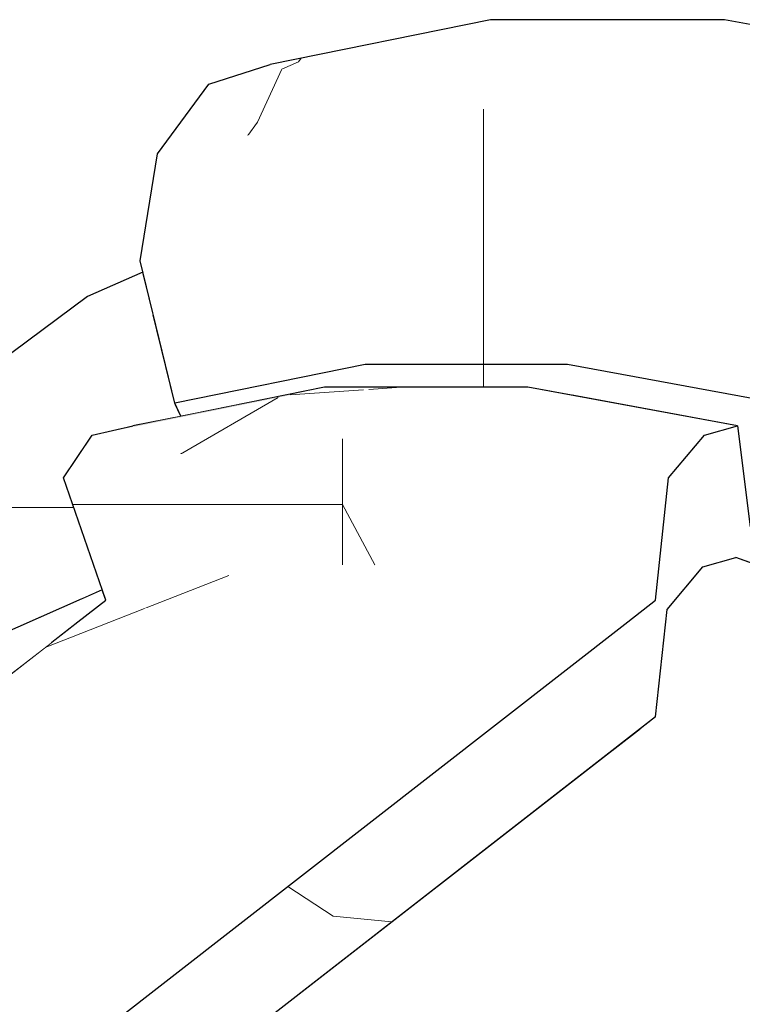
# Model space of a CAD drawing. Header units: millimetres. Extents: x -36478 to 31050, y -14811 to 11827.
# Tile 87 of 217: x -18357 to -18289, y 7838 to 7931. Entities that reach past the tile are written whole.
import ezdxf

# ---------------------------------------------------------------- set-up
doc = ezdxf.new("R2010")
doc.units = ezdxf.units.MM
doc.header["$MEASUREMENT"] = 0
doc.linetypes.add('Wipeout_Contour', pattern=[1000, 0, -1000])
doc.layers.add('Nové_Konstrukce - krov', color=7, linetype='Continuous')
doc.layers.add('Nové_Výplně - Povrchové', color=7, linetype='Continuous')

# ---------------------------------------------------------------- blocks, each defined once
blk = doc.blocks.new('výplň_2512_1', base_point=(0, 0))
at = {"color": 254, "linetype": 'Wipeout_Contour', "lineweight": 0, "ltscale": 119831.489133}
blk.add_wipeout([(-18359.364, 7872.836), (-18361.878, 7868.89), (-18354.127, 7872.305), (-18351.716, 7874.181), (-18349.086, 7876.226), (-18349.428, 7877.214)], dxfattribs=at).dxf.layer = 'Nové_Výplně - Povrchové'
blk = doc.blocks.new('výplň_2513_1', base_point=(0, 0))
at = {"color": 254, "linetype": 'Wipeout_Contour', "lineweight": 0, "ltscale": 59923.018579}
blk.add_wipeout([(-18354.127, 7872.305), (-18361.878, 7868.89), (-18360.932, 7867.013)], dxfattribs=at).dxf.layer = 'Nové_Výplně - Povrchové'
blk = doc.blocks.new('*X5029')
at = {"layer": 'Nové_Výplně - Povrchové', "linetype": 'Continuous', "lineweight": 20, "true_color": 0xffaaaa}
blk.add_hatch(color=21, dxfattribs=at).paths.add_polyline_path([(-18346.51, 7892.733), (-18350.382, 7891.85), (-18332.019, 7895.574), (-18328.387, 7896.408)])
blk = doc.blocks.new('výplň_2514_1', base_point=(0, 0))
at = {"color": 254, "linetype": 'Wipeout_Contour', "lineweight": 0, "ltscale": 79864.732147}
blk.add_wipeout([(-18346.51, 7892.733), (-18350.382, 7891.85), (-18332.019, 7895.574), (-18328.387, 7896.408)], dxfattribs=at).dxf.layer = 'Nové_Výplně - Povrchové'
at = {"layer": 'Nové_Výplně - Povrchové', "color": 21, "linetype": 'Continuous', "lineweight": 20, "true_color": 0xffaaaa}
blk.add_blockref('*X5029', (0, 0), dxfattribs=at)
blk = doc.blocks.new('výplň_2515_1', base_point=(0, 0))
at = {"color": 254, "linetype": 'Wipeout_Contour', "lineweight": 0, "ltscale": 59748.426439}
blk.add_wipeout([(-18297.038, 7865.198), (-18298.541, 7864.029), (-18297.189, 7863.778)], dxfattribs=at).dxf.layer = 'Nové_Výplně - Povrchové'
blk = doc.blocks.new('výplň_2516_1', base_point=(0, 0))
at = {"color": 254, "linetype": 'Wipeout_Contour', "lineweight": 0, "ltscale": 79667.798457}
blk.add_wipeout([(-18301.171, 7861.983), (-18299.819, 7861.733), (-18297.189, 7863.778), (-18298.541, 7864.029)], dxfattribs=at).dxf.layer = 'Nové_Výplně - Povrchové'
blk = doc.blocks.new('*X5037')
at = {"layer": 'Nové_Výplně - Povrchové', "color": 21, "linetype": 'Continuous', "lineweight": 20, "true_color": 0xffaaaa}
for p, q in [((-18331.629, 7895.664), (-18324.686, 7896.156)), ((-18324.186, 7896.191), (-18321.128, 7896.408))]:
    blk.add_line(p, q, dxfattribs=at)
blk = doc.blocks.new('výplň_2518_1', base_point=(0, 0))
at = {"color": 254, "linetype": 'Wipeout_Contour', "lineweight": 0, "ltscale": 79798.520072}
blk.add_wipeout([(-18309.12, 7896.408), (-18328.387, 7896.408), (-18332.019, 7895.574), (-18312.497, 7895.574)], dxfattribs=at).dxf.layer = 'Nové_Výplně - Povrchové'
at = {"layer": 'Nové_Výplně - Povrchové', "color": 21, "linetype": 'Continuous', "lineweight": 20, "true_color": 0xffaaaa}
blk.add_blockref('*X5037', (0, 0), dxfattribs=at)
blk = doc.blocks.new('výplň_2519_1', base_point=(0, 0))
at = {"color": 254, "linetype": 'Wipeout_Contour', "lineweight": 0, "ltscale": 79731.385635}
blk.add_wipeout([(-18312.497, 7895.574), (-18315.656, 7891.498), (-18295.805, 7887.818), (-18292.409, 7891.85)], dxfattribs=at).dxf.layer = 'Nové_Výplně - Povrchové'
blk = doc.blocks.new('výplň_2520_1', base_point=(0, 0))
at = {"color": 254, "linetype": 'Wipeout_Contour', "lineweight": 0, "ltscale": 79723.322846}
blk.add_wipeout([(-18309.12, 7896.408), (-18312.497, 7895.574), (-18292.409, 7891.85), (-18289.295, 7892.733)], dxfattribs=at).dxf.layer = 'Nové_Výplně - Povrchové'
blk = doc.blocks.new('výplň_2527_1', base_point=(0, 0))
at = {"color": 254, "linetype": 'Wipeout_Contour', "lineweight": 0, "ltscale": 119663.531452}
blk.add_wipeout([(-18283.922, 7855.915), (-18408.65, 7758.905), (-18405.568, 7757.201), (-18403.489, 7755.659), (-18394.899, 7749.135), (-18268.544, 7847.411)], dxfattribs=at).dxf.layer = 'Nové_Výplně - Povrchové'
blk = doc.blocks.new('výplň_2529_1', base_point=(0, 0))
at = {"color": 254, "linetype": 'Wipeout_Contour', "lineweight": 0, "ltscale": 99600.400445}
blk.add_wipeout([(-18268.544, 7847.411), (-18394.899, 7749.135), (-18385.621, 7742.088), (-18381.209, 7737.656), (-18254.151, 7836.479)], dxfattribs=at).dxf.layer = 'Nové_Výplně - Povrchové'
blk = doc.blocks.new('*X5063')
at = {"layer": 'Nové_Výplně - Povrchové', "color": 21, "linetype": 'Continuous', "lineweight": 20, "true_color": 0xffaaaa}
for p, q in [((-18331.857, 7849.143), (-18327.561, 7846.339)), ((-18327.561, 7846.339), (-18321.998, 7845.784)), ((-18356.861, 7829.696), (-18360.728, 7815.661)), ((-18388.146, 7805.363), (-18389.393, 7800.838)), ((-18389.531, 7800.338), (-18392.014, 7791.328))]:
    blk.add_line(p, q, dxfattribs=at)
blk = doc.blocks.new('výplň_2531_1', base_point=(0, 0))
at = {"color": 254, "linetype": 'Wipeout_Contour', "lineweight": 0, "ltscale": 299002.849603}
blk.add_wipeout([(-18432.563, 7770.816), (-18425.547, 7768.249), (-18423.291, 7767.001), (-18297.038, 7865.198), (-18295.958, 7875.37), (-18292.562, 7879.402), (-18289.447, 7880.285), (-18285.863, 7878.973), (-18285.82, 7882.453), (-18285.297, 7885.357), (-18288.085, 7883.188), (-18289.295, 7892.733), (-18292.409, 7891.85), (-18295.805, 7887.818), (-18297.036, 7876.226)], dxfattribs=at).dxf.layer = 'Nové_Výplně - Povrchové'
at = {"layer": 'Nové_Výplně - Povrchové', "color": 21, "linetype": 'Continuous', "lineweight": 20, "true_color": 0xffaaaa}
blk.add_blockref('*X5063', (0, 0), dxfattribs=at)
blk = doc.blocks.new('výplň_2532_1', base_point=(0, 0))
at = {"color": 254, "linetype": 'Wipeout_Contour', "lineweight": 0, "ltscale": 79786.704538}
blk.add_wipeout([(-18299.819, 7861.733), (-18422.312, 7766.46), (-18408.65, 7758.905), (-18283.922, 7855.915)], dxfattribs=at).dxf.layer = 'Nové_Výplně - Povrchové'
blk = doc.blocks.new('výplň_2538_1', base_point=(0, 0))
at = {"color": 254, "linetype": 'Wipeout_Contour', "lineweight": 0, "ltscale": 79631.311735}
blk.add_wipeout([(-18297.189, 7863.778), (-18299.819, 7861.733), (-18283.922, 7855.915), (-18281.292, 7857.961)], dxfattribs=at).dxf.layer = 'Nové_Výplně - Povrchové'
blk = doc.blocks.new('výplň_2542_1', base_point=(0, 0))
at = {"color": 254, "linetype": 'Wipeout_Contour', "lineweight": 0, "ltscale": 79626.714268}
blk.add_wipeout([(-18289.447, 7880.285), (-18292.562, 7879.402), (-18274.617, 7872.836), (-18271.765, 7873.814)], dxfattribs=at).dxf.layer = 'Nové_Výplně - Povrchové'
blk = doc.blocks.new('výplň_2546_1', base_point=(0, 0))
at = {"color": 254, "linetype": 'Wipeout_Contour', "lineweight": 0, "ltscale": 99548.376297}
blk.add_wipeout([(-18297.038, 7865.198), (-18297.189, 7863.778), (-18281.292, 7857.961), (-18278.25, 7868.89), (-18295.958, 7875.37)], dxfattribs=at).dxf.layer = 'Nové_Výplně - Povrchové'
blk = doc.blocks.new('výplň_2547_1', base_point=(0, 0))
at = {"color": 254, "linetype": 'Wipeout_Contour', "lineweight": 0, "ltscale": 79634.727431}
blk.add_wipeout([(-18292.562, 7879.402), (-18295.958, 7875.37), (-18278.25, 7868.89), (-18274.617, 7872.836)], dxfattribs=at).dxf.layer = 'Nové_Výplně - Povrchové'
blk = doc.blocks.new('výplň_2548_1', base_point=(0, 0))
at = {"color": 254, "linetype": 'Wipeout_Contour', "lineweight": 0, "ltscale": 79821.590318}
blk.add_wipeout([(-18423.291, 7767.001), (-18422.312, 7766.46), (-18299.819, 7861.733), (-18301.171, 7861.983)], dxfattribs=at).dxf.layer = 'Nové_Výplně - Povrchové'
blk = doc.blocks.new('*X5099')
at = {"layer": 'Nové_Výplně - Povrchové', "color": 21, "linetype": 'Continuous', "lineweight": 20, "true_color": 0xffaaaa}
blk.add_line((-18341.999, 7890.067), (-18332.775, 7895.421), dxfattribs=at)
blk = doc.blocks.new('výplň_2549_1', base_point=(0, 0))
at = {"color": 254, "linetype": 'Wipeout_Contour', "lineweight": 0, "ltscale": 79872.895715}
blk.add_wipeout([(-18350.382, 7891.85), (-18353.093, 7887.818), (-18334.947, 7891.498), (-18332.019, 7895.574)], dxfattribs=at).dxf.layer = 'Nové_Výplně - Povrchové'
at = {"layer": 'Nové_Výplně - Povrchové', "color": 21, "linetype": 'Continuous', "lineweight": 20, "true_color": 0xffaaaa}
blk.add_blockref('*X5099', (0, 0), dxfattribs=at)
blk = doc.blocks.new('výplň_2550_1', base_point=(0, 0))
at = {"color": 254, "linetype": 'Wipeout_Contour', "lineweight": 0, "ltscale": 79806.641331}
blk.add_wipeout([(-18332.019, 7895.574), (-18334.947, 7891.498), (-18315.656, 7891.498), (-18312.497, 7895.574)], dxfattribs=at).dxf.layer = 'Nové_Výplně - Povrchové'
blk = doc.blocks.new('výplň_2551_1', base_point=(0, 0))
at = {"color": 254, "linetype": 'Wipeout_Contour', "lineweight": 0, "ltscale": 79720.003165}
blk.add_wipeout([(-18297.036, 7876.226), (-18315.072, 7879.57), (-18317.702, 7877.524), (-18299.666, 7874.181)], dxfattribs=at).dxf.layer = 'Nové_Výplně - Povrchové'
blk = doc.blocks.new('výplň_2552_1', base_point=(0, 0))
at = {"color": 254, "linetype": 'Wipeout_Contour', "lineweight": 0, "ltscale": 79787.986124}
blk.add_wipeout([(-18315.072, 7879.57), (-18332.6, 7879.57), (-18335.23, 7877.524), (-18317.702, 7877.524)], dxfattribs=at).dxf.layer = 'Nové_Výplně - Povrchové'
blk = doc.blocks.new('*X5107')
at = {"layer": 'Nové_Výplně - Povrchové', "color": 21, "linetype": 'Continuous', "lineweight": 20, "true_color": 0xffaaaa}
for p, q in [((-18352.224, 7885.303), (-18350.686, 7885.303)), ((-18350.686, 7885.303), (-18333.728, 7885.303))]:
    blk.add_line(p, q, dxfattribs=at)
blk = doc.blocks.new('výplň_2553_1', base_point=(0, 0))
at = {"color": 254, "linetype": 'Wipeout_Contour', "lineweight": 0, "ltscale": 79859.822661}
blk.add_wipeout([(-18349.086, 7876.226), (-18332.6, 7879.57), (-18334.947, 7891.498), (-18353.093, 7887.818)], dxfattribs=at).dxf.layer = 'Nové_Výplně - Povrchové'
at = {"layer": 'Nové_Výplně - Povrchové', "color": 21, "linetype": 'Continuous', "lineweight": 20, "true_color": 0xffaaaa}
blk.add_blockref('*X5107', (0, 0), dxfattribs=at)
blk = doc.blocks.new('*X5109')
at = {"layer": 'Nové_Výplně - Povrchové', "color": 21, "linetype": 'Continuous', "lineweight": 20, "true_color": 0xffaaaa}
blk.add_line((-18345.414, 7875.459), (-18337.429, 7878.59), dxfattribs=at)
blk = doc.blocks.new('výplň_2554_1', base_point=(0, 0))
at = {"color": 254, "linetype": 'Wipeout_Contour', "lineweight": 0, "ltscale": 79847.850096}
blk.add_wipeout([(-18332.6, 7879.57), (-18349.086, 7876.226), (-18351.716, 7874.181), (-18335.23, 7877.524)], dxfattribs=at).dxf.layer = 'Nové_Výplně - Povrchové'
at = {"layer": 'Nové_Výplně - Povrchové', "color": 21, "linetype": 'Continuous', "lineweight": 20, "true_color": 0xffaaaa}
blk.add_blockref('*X5109', (0, 0), dxfattribs=at)
blk = doc.blocks.new('*X5111')
at = {"layer": 'Nové_Výplně - Povrchové', "color": 21, "linetype": 'Continuous', "lineweight": 20, "true_color": 0xffaaaa}
for p, q in [((-18326.668, 7891.498), (-18326.668, 7879.57)), ((-18333.728, 7885.303), (-18326.668, 7885.303)), ((-18323.618, 7879.57), (-18326.668, 7885.303))]:
    blk.add_line(p, q, dxfattribs=at)
blk = doc.blocks.new('výplň_2555_1', base_point=(0, 0))
at = {"color": 254, "linetype": 'Wipeout_Contour', "lineweight": 0, "ltscale": 79796.973962}
blk.add_wipeout([(-18332.6, 7879.57), (-18315.072, 7879.57), (-18315.656, 7891.498), (-18334.947, 7891.498)], dxfattribs=at).dxf.layer = 'Nové_Výplně - Povrchové'
at = {"layer": 'Nové_Výplně - Povrchové', "color": 21, "linetype": 'Continuous', "lineweight": 20, "true_color": 0xffaaaa}
blk.add_blockref('*X5111', (0, 0), dxfattribs=at)
blk = doc.blocks.new('*X5113')
at = {"layer": 'Nové_Výplně - Povrchové', "color": 21, "linetype": 'Continuous', "lineweight": 20, "true_color": 0xffaaaa}
blk.add_line((-18354.811, 7871.773), (-18345.414, 7875.459), dxfattribs=at)
blk = doc.blocks.new('výplň_2556_1', base_point=(0, 0))
at = {"color": 254, "linetype": 'Wipeout_Contour', "lineweight": 0, "ltscale": 79987.257607}
blk.add_wipeout([(-18351.716, 7874.181), (-18459.085, 7790.671), (-18449.243, 7788.847), (-18335.23, 7877.524)], dxfattribs=at).dxf.layer = 'Nové_Výplně - Povrchové'
at = {"layer": 'Nové_Výplně - Povrchové', "color": 21, "linetype": 'Continuous', "lineweight": 20, "true_color": 0xffaaaa}
blk.add_blockref('*X5113', (0, 0), dxfattribs=at)
blk = doc.blocks.new('výplň_2557_1', base_point=(0, 0))
at = {"color": 254, "linetype": 'Wipeout_Contour', "lineweight": 0, "ltscale": 119977.137303}
blk.add_wipeout([(-18449.243, 7788.847), (-18446.047, 7788.254), (-18442.16, 7785.886), (-18441.026, 7781.606), (-18317.702, 7877.524), (-18335.23, 7877.524)], dxfattribs=at).dxf.layer = 'Nové_Výplně - Povrchové'
blk = doc.blocks.new('výplň_2558_1', base_point=(0, 0))
at = {"color": 254, "linetype": 'Wipeout_Contour', "lineweight": 0, "ltscale": 119900.766859}
blk.add_wipeout([(-18441.026, 7781.606), (-18439.369, 7775.356), (-18438.136, 7772.856), (-18432.563, 7770.816), (-18299.666, 7874.181), (-18317.702, 7877.524)], dxfattribs=at).dxf.layer = 'Nové_Výplně - Povrchové'
blk = doc.blocks.new('výplň_2559_1', base_point=(0, 0))
at = {"color": 254, "linetype": 'Wipeout_Contour', "lineweight": 0, "ltscale": 79725.458604}
blk.add_wipeout([(-18315.072, 7879.57), (-18297.036, 7876.226), (-18295.805, 7887.818), (-18315.656, 7891.498)], dxfattribs=at).dxf.layer = 'Nové_Výplně - Povrchové'
blk = doc.blocks.new('výplň_3069_1', base_point=(0, 0))
at = {"color": 254, "linetype": 'Wipeout_Contour', "lineweight": 0, "ltscale": 79946.085572}
blk.add_wipeout([(-18365.915, 7893.752), (-18370.255, 7887.456), (-18355.409, 7898.493), (-18350.82, 7904.975)], dxfattribs=at).dxf.layer = 'Nové_Výplně - Povrchové'
blk = doc.blocks.new('*X6143')
at = {"layer": 'Nové_Výplně - Povrchové', "color": 21, "linetype": 'Continuous', "lineweight": 20, "true_color": 0xffaaaa}
for p, q in [((-18361.454, 7884.801), (-18363.185, 7880.839)), ((-18361.361, 7884.869), (-18361.361, 7871.351)), ((-18361.168, 7885.012), (-18354.699, 7885.012)), ((-18363.185, 7880.839), (-18365.306, 7876.809)), ((-18365.306, 7876.809), (-18367.492, 7873.299))]:
    blk.add_line(p, q, dxfattribs=at)
blk = doc.blocks.new('výplň_3071_1', base_point=(0, 0))
at = {"color": 254, "linetype": 'Wipeout_Contour', "lineweight": 0, "ltscale": 99893.806749}
blk.add_wipeout([(-18356.14, 7888.751), (-18370.2, 7878.297), (-18364.98, 7868.661), (-18359.364, 7872.836), (-18351.363, 7876.362)], dxfattribs=at).dxf.layer = 'Nové_Výplně - Povrchové'
at = {"layer": 'Nové_Výplně - Povrchové', "color": 21, "linetype": 'Continuous', "lineweight": 20, "true_color": 0xffaaaa}
blk.add_blockref('*X6143', (0, 0), dxfattribs=at)
blk = doc.blocks.new('výplň_3072_1', base_point=(0, 0))
at = {"color": 254, "linetype": 'Wipeout_Contour', "lineweight": 0, "ltscale": 79942.363872}
blk.add_wipeout([(-18370.255, 7887.456), (-18370.2, 7878.297), (-18356.14, 7888.751), (-18355.409, 7898.493)], dxfattribs=at).dxf.layer = 'Nové_Výplně - Povrchové'
blk = doc.blocks.new('výplň_3073_1', base_point=(0, 0))
at = {"color": 254, "linetype": 'Wipeout_Contour', "lineweight": 0, "ltscale": 159799.812013}
blk.add_wipeout([(-18356.14, 7888.751), (-18350.919, 7891.051), (-18350.382, 7891.85), (-18347.739, 7892.453), (-18342.495, 7894.763), (-18342.561, 7894.901), (-18344.594, 7903.259), (-18355.409, 7898.493)], dxfattribs=at).dxf.layer = 'Nové_Výplně - Povrchové'
blk = doc.blocks.new('výplň_3074_1', base_point=(0, 0))
at = {"color": 254, "linetype": 'Wipeout_Contour', "lineweight": 0, "ltscale": 79883.182979}
blk.add_wipeout([(-18342.495, 7894.763), (-18347.739, 7892.453), (-18346.51, 7892.733), (-18341.968, 7893.654)], dxfattribs=at).dxf.layer = 'Nové_Výplně - Povrchové'
blk = doc.blocks.new('*X6151')
at = {"layer": 'Nové_Výplně - Povrchové', "color": 21, "linetype": 'Continuous', "lineweight": 20, "true_color": 0xffaaaa}
blk.add_line((-18354.699, 7885.012), (-18352.123, 7885.012), dxfattribs=at)
blk = doc.blocks.new('výplň_3075_1', base_point=(0, 0))
at = {"color": 254, "linetype": 'Wipeout_Contour', "lineweight": 0, "ltscale": 99870.905968}
blk.add_wipeout([(-18350.919, 7891.051), (-18356.14, 7888.751), (-18351.363, 7876.362), (-18349.428, 7877.214), (-18353.093, 7887.818)], dxfattribs=at).dxf.layer = 'Nové_Výplně - Povrchové'
at = {"layer": 'Nové_Výplně - Povrchové', "color": 21, "linetype": 'Continuous', "lineweight": 20, "true_color": 0xffaaaa}
blk.add_blockref('*X6151', (0, 0), dxfattribs=at)
blk = doc.blocks.new('výplň_3076_1', base_point=(0, 0))
at = {"color": 254, "linetype": 'Wipeout_Contour', "lineweight": 0, "ltscale": 79862.81222}
blk.add_wipeout([(-18326.008, 7912.37), (-18345.833, 7908.349), (-18342.561, 7894.901), (-18324.54, 7898.556)], dxfattribs=at).dxf.layer = 'Nové_Výplně - Povrchové'
blk = doc.blocks.new('výplň_3077_1', base_point=(0, 0))
at = {"color": 254, "linetype": 'Wipeout_Contour', "lineweight": 0, "ltscale": 79915.856159}
blk.add_wipeout([(-18350.82, 7904.975), (-18355.409, 7898.493), (-18344.594, 7903.259), (-18345.574, 7907.286)], dxfattribs=at).dxf.layer = 'Nové_Výplně - Povrchové'
blk = doc.blocks.new('*X6157')
at = {"layer": 'Nové_Výplně - Povrchové', "color": 21, "linetype": 'Continuous', "lineweight": 20, "true_color": 0xffaaaa}
for p, q in [((-18330.844, 7927.192), (-18330.577, 7927.559)), ((-18332.404, 7926.502), (-18330.844, 7927.192))]:
    blk.add_line(p, q, dxfattribs=at)
blk = doc.blocks.new('výplň_3078_1', base_point=(0, 0))
at = {"color": 254, "linetype": 'Wipeout_Contour', "lineweight": 0, "ltscale": 79869.409901}
blk.add_wipeout([(-18312.666, 7931.191), (-18333.51, 7926.964), (-18339.318, 7925.099), (-18318.176, 7929.387)], dxfattribs=at).dxf.layer = 'Nové_Výplně - Povrchové'
at = {"layer": 'Nové_Výplně - Povrchové', "color": 21, "linetype": 'Continuous', "lineweight": 20, "true_color": 0xffaaaa}
blk.add_blockref('*X6157', (0, 0), dxfattribs=at)
blk = doc.blocks.new('*X6159')
at = {"layer": 'Nové_Výplně - Povrchové', "color": 21, "linetype": 'Continuous', "lineweight": 20, "true_color": 0xffaaaa}
for p, q in [((-18334.711, 7921.501), (-18332.404, 7926.502)), ((-18335.632, 7920.228), (-18334.711, 7921.501))]:
    blk.add_line(p, q, dxfattribs=at)
blk = doc.blocks.new('výplň_3079_1', base_point=(0, 0))
at = {"color": 254, "linetype": 'Wipeout_Contour', "lineweight": 0, "ltscale": 79882.288554}
blk.add_wipeout([(-18339.318, 7925.099), (-18344.195, 7918.491), (-18323.37, 7922.714), (-18318.176, 7929.387)], dxfattribs=at).dxf.layer = 'Nové_Výplně - Povrchové'
at = {"layer": 'Nové_Výplně - Povrchové', "color": 21, "linetype": 'Continuous', "lineweight": 20, "true_color": 0xffaaaa}
blk.add_blockref('*X6159', (0, 0), dxfattribs=at)
blk = doc.blocks.new('výplň_3080_1', base_point=(0, 0))
at = {"color": 254, "linetype": 'Wipeout_Contour', "lineweight": 0, "ltscale": 79882.036197}
blk.add_wipeout([(-18345.833, 7908.349), (-18326.008, 7912.37), (-18323.37, 7922.714), (-18344.195, 7918.491)], dxfattribs=at).dxf.layer = 'Nové_Výplně - Povrchové'
blk = doc.blocks.new('výplň_3081_1', base_point=(0, 0))
at = {"color": 254, "linetype": 'Wipeout_Contour', "lineweight": 0, "ltscale": 119538.844142}
blk.add_wipeout([(-18305.381, 7898.556), (-18304.937, 7895.633), (-18289.295, 7892.733), (-18288.372, 7885.453), (-18285.789, 7884.974), (-18285.667, 7894.901)], dxfattribs=at).dxf.layer = 'Nové_Výplně - Povrchové'
blk = doc.blocks.new('výplň_3082_1', base_point=(0, 0))
at = {"color": 254, "linetype": 'Wipeout_Contour', "lineweight": 0, "ltscale": 99802.310087}
blk.add_wipeout([(-18324.54, 7898.556), (-18342.561, 7894.901), (-18341.968, 7893.654), (-18328.387, 7896.408), (-18323.871, 7896.408)], dxfattribs=at).dxf.layer = 'Nové_Výplně - Povrchové'
blk = doc.blocks.new('*X6167')
at = {"layer": 'Nové_Výplně - Povrchové', "color": 21, "linetype": 'Continuous', "lineweight": 20, "true_color": 0xffaaaa}
blk.add_line((-18313.326, 7898.556), (-18313.326, 7896.408), dxfattribs=at)
blk = doc.blocks.new('výplň_3083_1', base_point=(0, 0))
at = {"color": 254, "linetype": 'Wipeout_Contour', "lineweight": 0, "ltscale": 99718.794971}
blk.add_wipeout([(-18305.381, 7898.556), (-18324.54, 7898.556), (-18323.871, 7896.408), (-18309.12, 7896.408), (-18304.937, 7895.633)], dxfattribs=at).dxf.layer = 'Nové_Výplně - Povrchové'
at = {"layer": 'Nové_Výplně - Povrchové', "color": 21, "linetype": 'Continuous', "lineweight": 20, "true_color": 0xffaaaa}
blk.add_blockref('*X6167', (0, 0), dxfattribs=at)
blk = doc.blocks.new('výplň_3084_1', base_point=(0, 0))
at = {"color": 254, "linetype": 'Wipeout_Contour', "lineweight": 0, "ltscale": 79716.006299}
blk.add_wipeout([(-18305.381, 7898.556), (-18285.667, 7894.901), (-18283.245, 7908.349), (-18304.932, 7912.37)], dxfattribs=at).dxf.layer = 'Nové_Výplně - Povrchové'
blk = doc.blocks.new('*X6173')
at = {"layer": 'Nové_Výplně - Povrchové', "color": 21, "linetype": 'Continuous', "lineweight": 20, "true_color": 0xffaaaa}
blk.add_line((-18313.326, 7912.37), (-18313.326, 7898.556), dxfattribs=at)
blk = doc.blocks.new('výplň_3086_1', base_point=(0, 0))
at = {"color": 254, "linetype": 'Wipeout_Contour', "lineweight": 0, "ltscale": 79794.131409}
blk.add_wipeout([(-18326.008, 7912.37), (-18324.54, 7898.556), (-18305.381, 7898.556), (-18304.932, 7912.37)], dxfattribs=at).dxf.layer = 'Nové_Výplně - Povrchové'
at = {"layer": 'Nové_Výplně - Povrchové', "color": 21, "linetype": 'Continuous', "lineweight": 20, "true_color": 0xffaaaa}
blk.add_blockref('*X6173', (0, 0), dxfattribs=at)
blk = doc.blocks.new('výplň_3087_1', base_point=(0, 0))
at = {"color": 254, "linetype": 'Wipeout_Contour', "lineweight": 0, "ltscale": 79793.295195}
blk.add_wipeout([(-18312.666, 7931.191), (-18318.176, 7929.387), (-18295.698, 7929.387), (-18290.507, 7931.191)], dxfattribs=at).dxf.layer = 'Nové_Výplně - Povrchové'
blk = doc.blocks.new('výplň_3088_1', base_point=(0, 0))
at = {"color": 254, "linetype": 'Wipeout_Contour', "lineweight": 0, "ltscale": 79706.814587}
blk.add_wipeout([(-18290.507, 7931.191), (-18295.698, 7929.387), (-18272.569, 7925.099), (-18267.705, 7926.964)], dxfattribs=at).dxf.layer = 'Nové_Výplně - Povrchové'
blk = doc.blocks.new('výplň_3089_1', base_point=(0, 0))
at = {"color": 254, "linetype": 'Wipeout_Contour', "lineweight": 0, "ltscale": 79806.200219}
blk.add_wipeout([(-18295.698, 7929.387), (-18318.176, 7929.387), (-18323.37, 7922.714), (-18301.231, 7922.714)], dxfattribs=at).dxf.layer = 'Nové_Výplně - Povrchové'
blk = doc.blocks.new('*X6181')
at = {"layer": 'Nové_Výplně - Povrchové', "color": 21, "linetype": 'Continuous', "lineweight": 20, "true_color": 0xffaaaa}
blk.add_line((-18313.326, 7922.714), (-18313.326, 7912.37), dxfattribs=at)
blk = doc.blocks.new('výplň_3090_1', base_point=(0, 0))
at = {"color": 254, "linetype": 'Wipeout_Contour', "lineweight": 0, "ltscale": 79808.323026}
blk.add_wipeout([(-18326.008, 7912.37), (-18304.932, 7912.37), (-18301.231, 7922.714), (-18323.37, 7922.714)], dxfattribs=at).dxf.layer = 'Nové_Výplně - Povrchové'
at = {"layer": 'Nové_Výplně - Povrchové', "color": 21, "linetype": 'Continuous', "lineweight": 20, "true_color": 0xffaaaa}
blk.add_blockref('*X6181', (0, 0), dxfattribs=at)
blk = doc.blocks.new('*X6223')
at = {"layer": 'Nové_Výplně - Povrchové', "color": 21, "linetype": 'Continuous', "lineweight": 20, "true_color": 0xffaaaa}
blk.add_line((-18284.557, 7919.623), (-18275.925, 7921.328), dxfattribs=at)
blk = doc.blocks.new('výplň_3111_1', base_point=(0, 0))
at = {"color": 254, "linetype": 'Wipeout_Contour', "lineweight": 0, "ltscale": 79719.742444}
blk.add_wipeout([(-18295.698, 7929.387), (-18301.231, 7922.714), (-18278.449, 7918.491), (-18272.569, 7925.099)], dxfattribs=at).dxf.layer = 'Nové_Výplně - Povrchové'
at = {"layer": 'Nové_Výplně - Povrchové', "color": 21, "linetype": 'Continuous', "lineweight": 20, "true_color": 0xffaaaa}
blk.add_blockref('*X6223', (0, 0), dxfattribs=at)
blk = doc.blocks.new('výplň_3112_1', base_point=(0, 0))
at = {"color": 254, "linetype": 'Wipeout_Contour', "lineweight": 0, "ltscale": 79724.565273}
blk.add_wipeout([(-18304.932, 7912.37), (-18283.245, 7908.349), (-18278.449, 7918.491), (-18301.231, 7922.714)], dxfattribs=at).dxf.layer = 'Nové_Výplně - Povrchové'

msp = doc.modelspace()

# ---------------------------------------------------------------- block references
at = {"layer": 'Nové_Výplně - Povrchové', "color": 21, "linetype": 'Continuous', "lineweight": 20, "true_color": 0xffaaaa}
for name in ['výplň_3078_1', 'výplň_2514_1', 'výplň_2512_1', 'výplň_2515_1', 'výplň_2527_1']:
    msp.add_blockref(name, (0, 0), dxfattribs=at)

# ---------------------------------------------------------------- next in the draw order: block references
for name in ['výplň_3079_1', 'výplň_2518_1', 'výplň_2513_1', 'výplň_2516_1', 'výplň_2529_1']:
    msp.add_blockref(name, (0, 0), dxfattribs=at)

# ---------------------------------------------------------------- next in the draw order: linework, layer by layer
at = {"layer": 'Nové_Konstrukce - krov', "color": 1, "linetype": 'Continuous', "lineweight": 25}
msp.add_line((-18339.318, 7925.099), (-18333.51, 7926.964), dxfattribs=at)

# ---------------------------------------------------------------- next in the draw order: block references
at = {"layer": 'Nové_Výplně - Povrchové', "color": 21, "linetype": 'Continuous', "lineweight": 20, "true_color": 0xffaaaa}
for name in ['výplň_3087_1', 'výplň_2519_1']:
    msp.add_blockref(name, (0, 0), dxfattribs=at)

# ---------------------------------------------------------------- next in the draw order: block references
for name in ['výplň_3088_1', 'výplň_2520_1']:
    msp.add_blockref(name, (0, 0), dxfattribs=at)

# ---------------------------------------------------------------- next in the draw order: linework, layer by layer
at = {"layer": 'Nové_Konstrukce - krov', "color": 1, "linetype": 'Continuous', "lineweight": 25}
msp.add_line((-18290.507, 7931.191), (-18312.666, 7931.191), dxfattribs=at)

# ---------------------------------------------------------------- next in the draw order: block references
at = {"layer": 'Nové_Výplně - Povrchové', "color": 21, "linetype": 'Continuous', "lineweight": 20, "true_color": 0xffaaaa}
msp.add_blockref('výplň_2531_1', (0, 0), dxfattribs=at)

# ---------------------------------------------------------------- next in the draw order: block references
for name in ['výplň_2549_1', 'výplň_2542_1', 'výplň_2532_1']:
    msp.add_blockref(name, (0, 0), dxfattribs=at)

# ---------------------------------------------------------------- next in the draw order: block references
for name in ['výplň_2550_1', 'výplň_2538_1']:
    msp.add_blockref(name, (0, 0), dxfattribs=at)

# ---------------------------------------------------------------- next in the draw order: block references
for name in ['výplň_2546_1', 'výplň_2548_1']:
    msp.add_blockref(name, (0, 0), dxfattribs=at)

# ---------------------------------------------------------------- next in the draw order: block references
for name in ['výplň_2551_1', 'výplň_2547_1']:
    msp.add_blockref(name, (0, 0), dxfattribs=at)

# ---------------------------------------------------------------- next in the draw order: linework, layer by layer
at = {"layer": 'Nové_Konstrukce - krov', "color": 1, "linetype": 'Continuous', "lineweight": 25}
for p, q in [((-18292.562, 7879.402), (-18289.447, 7880.285)), ((-18271.765, 7873.814), (-18289.447, 7880.285)), ((-18297.038, 7865.198), (-18295.958, 7875.37))]:
    msp.add_line(p, q, dxfattribs=at)

# ---------------------------------------------------------------- next in the draw order: block references
at = {"layer": 'Nové_Výplně - Povrchové', "color": 21, "linetype": 'Continuous', "lineweight": 20, "true_color": 0xffaaaa}
msp.add_blockref('výplň_2552_1', (0, 0), dxfattribs=at)

# ---------------------------------------------------------------- next in the draw order: block references
msp.add_blockref('výplň_2553_1', (0, 0), dxfattribs=at)

# ---------------------------------------------------------------- next in the draw order: block references
for name in ['výplň_3069_1', 'výplň_2554_1']:
    msp.add_blockref(name, (0, 0), dxfattribs=at)

# ---------------------------------------------------------------- next in the draw order: block references
for name in ['výplň_2555_1', 'výplň_2556_1']:
    msp.add_blockref(name, (0, 0), dxfattribs=at)

# ---------------------------------------------------------------- next in the draw order: block references
msp.add_blockref('výplň_2557_1', (0, 0), dxfattribs=at)

# ---------------------------------------------------------------- next in the draw order: block references
msp.add_blockref('výplň_2558_1', (0, 0), dxfattribs=at)

# ---------------------------------------------------------------- next in the draw order: linework, layer by layer
at = {"layer": 'Nové_Konstrukce - krov', "color": 1, "linetype": 'Continuous', "lineweight": 25}
msp.add_line((-18297.038, 7865.198), (-18423.291, 7767.001), dxfattribs=at)

# ---------------------------------------------------------------- next in the draw order: block references
at = {"layer": 'Nové_Výplně - Povrchové', "color": 21, "linetype": 'Continuous', "lineweight": 20, "true_color": 0xffaaaa}
for name in ['výplň_2559_1', 'výplň_3071_1']:
    msp.add_blockref(name, (0, 0), dxfattribs=at)

# ---------------------------------------------------------------- next in the draw order: linework, layer by layer
at = {"layer": 'Nové_Konstrukce - krov', "color": 1, "linetype": 'Continuous', "lineweight": 25}
for p, q in [((-18295.958, 7875.37), (-18292.562, 7879.402)), ((-18299.666, 7874.181), (-18297.036, 7876.226)), ((-18459.085, 7790.671), (-18351.716, 7874.181)), ((-18432.563, 7770.816), (-18299.666, 7874.181))]:
    msp.add_line(p, q, dxfattribs=at)

# ---------------------------------------------------------------- next in the draw order: block references
at = {"layer": 'Nové_Výplně - Povrchové', "color": 21, "linetype": 'Continuous', "lineweight": 20, "true_color": 0xffaaaa}
for name in ['výplň_3072_1', 'výplň_3081_1']:
    msp.add_blockref(name, (0, 0), dxfattribs=at)

# ---------------------------------------------------------------- next in the draw order: linework, layer by layer
at = {"layer": 'Nové_Konstrukce - krov', "color": 1, "linetype": 'Continuous', "lineweight": 25}
for p, q in [((-18292.409, 7891.85), (-18289.295, 7892.733)), ((-18289.295, 7892.733), (-18288.085, 7883.188)), ((-18295.805, 7887.818), (-18292.409, 7891.85)), ((-18297.036, 7876.226), (-18295.805, 7887.818))]:
    msp.add_line(p, q, dxfattribs=at)

# ---------------------------------------------------------------- next in the draw order: block references
at = {"layer": 'Nové_Výplně - Povrchové', "color": 21, "linetype": 'Continuous', "lineweight": 20, "true_color": 0xffaaaa}
msp.add_blockref('výplň_3073_1', (0, 0), dxfattribs=at)

# ---------------------------------------------------------------- next in the draw order: block references
for name in ['výplň_3074_1', 'výplň_3075_1']:
    msp.add_blockref(name, (0, 0), dxfattribs=at)

# ---------------------------------------------------------------- next in the draw order: linework, layer by layer
at = {"layer": 'Nové_Konstrukce - krov', "color": 1, "linetype": 'Continuous', "lineweight": 25}
for p, q in [((-18350.382, 7891.85), (-18346.51, 7892.733)), ((-18353.093, 7887.818), (-18350.382, 7891.85)), ((-18349.086, 7876.226), (-18353.093, 7887.818)), ((-18349.428, 7877.214), (-18359.364, 7872.836)), ((-18351.716, 7874.181), (-18349.086, 7876.226))]:
    msp.add_line(p, q, dxfattribs=at)

# ---------------------------------------------------------------- next in the draw order: block references
at = {"layer": 'Nové_Výplně - Povrchové', "color": 21, "linetype": 'Continuous', "lineweight": 20, "true_color": 0xffaaaa}
msp.add_blockref('výplň_3076_1', (0, 0), dxfattribs=at)

# ---------------------------------------------------------------- next in the draw order: block references
for name in ['výplň_3080_1', 'výplň_3077_1', 'výplň_3082_1']:
    msp.add_blockref(name, (0, 0), dxfattribs=at)

# ---------------------------------------------------------------- next in the draw order: linework, layer by layer
at = {"layer": 'Nové_Konstrukce - krov', "color": 1, "linetype": 'Continuous', "lineweight": 25}
for p, q in [((-18344.195, 7918.491), (-18339.318, 7925.099)), ((-18345.833, 7908.349), (-18344.195, 7918.491)), ((-18342.561, 7894.901), (-18345.833, 7908.349)), ((-18345.574, 7907.286), (-18350.82, 7904.975)), ((-18350.82, 7904.975), (-18365.915, 7893.752)), ((-18328.387, 7896.408), (-18346.51, 7892.733)), ((-18341.968, 7893.654), (-18342.561, 7894.901))]:
    msp.add_line(p, q, dxfattribs=at)

# ---------------------------------------------------------------- next in the draw order: block references
at = {"layer": 'Nové_Výplně - Povrchové', "color": 21, "linetype": 'Continuous', "lineweight": 20, "true_color": 0xffaaaa}
for name in ['výplň_3089_1', 'výplň_3083_1']:
    msp.add_blockref(name, (0, 0), dxfattribs=at)

# ---------------------------------------------------------------- next in the draw order: linework, layer by layer
at = {"layer": 'Nové_Konstrukce - krov', "color": 1, "linetype": 'Continuous', "lineweight": 25}
for p, q in [((-18312.666, 7931.191), (-18333.51, 7926.964)), ((-18309.12, 7896.408), (-18328.387, 7896.408))]:
    msp.add_line(p, q, dxfattribs=at)

# ---------------------------------------------------------------- next in the draw order: block references
at = {"layer": 'Nové_Výplně - Povrchové', "color": 21, "linetype": 'Continuous', "lineweight": 20, "true_color": 0xffaaaa}
msp.add_blockref('výplň_3084_1', (0, 0), dxfattribs=at)

# ---------------------------------------------------------------- next in the draw order: linework, layer by layer
at = {"layer": 'Nové_Konstrukce - krov', "color": 1, "linetype": 'Continuous', "lineweight": 25}
msp.add_line((-18289.295, 7892.733), (-18309.12, 7896.408), dxfattribs=at)

# ---------------------------------------------------------------- next in the draw order: block references
at = {"layer": 'Nové_Výplně - Povrchové', "color": 21, "linetype": 'Continuous', "lineweight": 20, "true_color": 0xffaaaa}
msp.add_blockref('výplň_3086_1', (0, 0), dxfattribs=at)

# ---------------------------------------------------------------- next in the draw order: linework, layer by layer
at = {"layer": 'Nové_Konstrukce - krov', "color": 1, "linetype": 'Continuous', "lineweight": 25}
for p, q in [((-18324.54, 7898.556), (-18342.561, 7894.901)), ((-18305.381, 7898.556), (-18324.54, 7898.556)), ((-18285.667, 7894.901), (-18305.381, 7898.556))]:
    msp.add_line(p, q, dxfattribs=at)

# ---------------------------------------------------------------- next in the draw order: block references
at = {"layer": 'Nové_Výplně - Povrchové', "color": 21, "linetype": 'Continuous', "lineweight": 20, "true_color": 0xffaaaa}
msp.add_blockref('výplň_3090_1', (0, 0), dxfattribs=at)

# ---------------------------------------------------------------- next in the draw order: block references
msp.add_blockref('výplň_3111_1', (0, 0), dxfattribs=at)

# ---------------------------------------------------------------- next in the draw order: linework, layer by layer
at = {"layer": 'Nové_Konstrukce - krov', "color": 1, "linetype": 'Continuous', "lineweight": 25}
msp.add_line((-18267.705, 7926.964), (-18290.507, 7931.191), dxfattribs=at)

# ---------------------------------------------------------------- next in the draw order: block references
at = {"layer": 'Nové_Výplně - Povrchové', "color": 21, "linetype": 'Continuous', "lineweight": 20, "true_color": 0xffaaaa}
msp.add_blockref('výplň_3112_1', (0, 0), dxfattribs=at)

doc.saveas('drawing.dxf')
